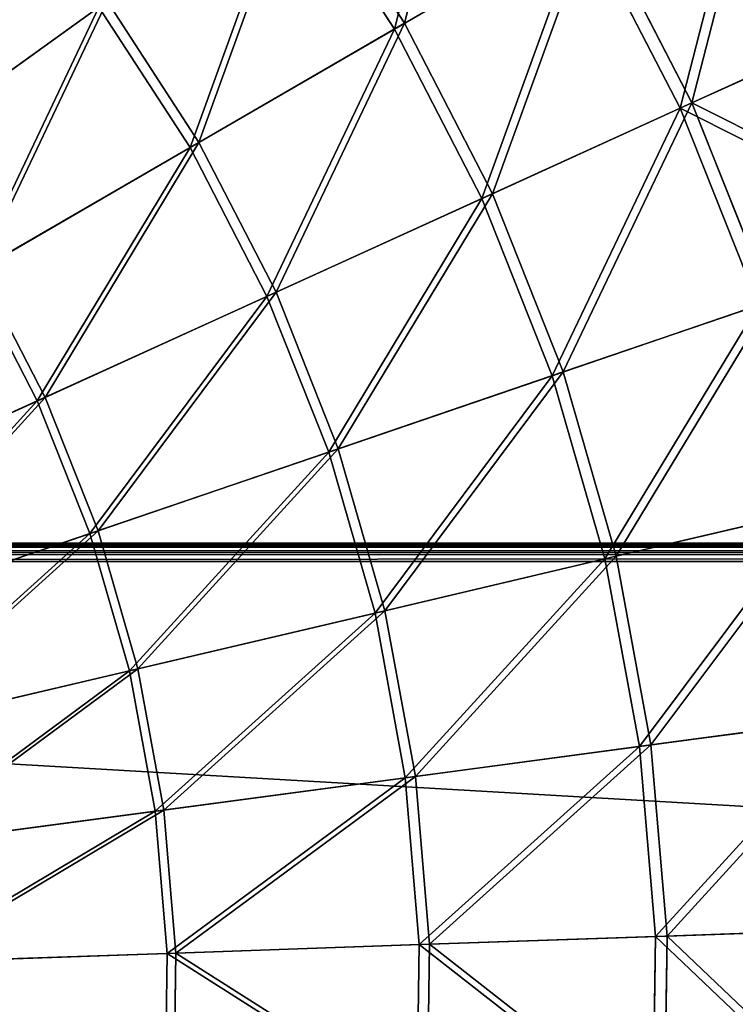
# Model space of a CAD drawing. Extents: x 0 to 923, y 0 to 335.
# Tile 48 of 164: x 239 to 278, y 167 to 221. Entities that reach past the tile are written whole.
import ezdxf

# ---------------------------------------------------------------- set-up
doc = ezdxf.new("R2010")
doc.units = 0
doc.layers.get('0').update_dxf_attribs({"color": 13, "linetype": 'CONTINUOUS'})

# ---------------------------------------------------------------- blocks, each defined once
blk = doc.blocks.new('GROUP_4')
for p, q in [((254.34, 229.948, 127.547), (260.052, 221.126, 127.547)), ((259.502, 220.807, 126.772), (253.824, 229.577, 126.772)), ((269.831, 226.796, 115.964), (259.502, 220.807, 126.772)), ((260.052, 221.126, 127.547), (270.443, 227.151, 116.673)), ((275.159, 216.47, 115.964), (269.831, 226.796, 115.964)), ((270.443, 227.151, 116.673), (275.804, 216.764, 116.673)), ((232.482, 214.223, 145.517), (243.769, 222.344, 137.192)), ((243.769, 222.344, 137.192), (248.787, 214.594, 137.192)), ((243.318, 222.019, 136.359), (232.099, 213.947, 144.634)), ((248.306, 214.315, 136.359), (243.318, 222.019, 136.359)), ((275.804, 216.764, 116.673), (285.712, 221.275, 104.675)), ((259.502, 220.807, 126.772), (248.306, 214.315, 136.359)), ((248.787, 214.594, 137.192), (260.052, 221.126, 127.547)), ((264.294, 211.522, 126.772), (259.502, 220.807, 126.772)), ((260.052, 221.126, 127.547), (264.872, 211.785, 127.547)), ((285.007, 220.955, 104.039), (275.159, 216.47, 115.964)), ((275.159, 216.47, 115.964), (264.294, 211.522, 126.772)), ((264.872, 211.785, 127.547), (275.804, 216.764, 116.673)), ((279.45, 205.672, 115.964), (275.159, 216.47, 115.964)), ((275.804, 216.764, 116.673), (280.12, 205.9, 116.673)), ((248.306, 214.315, 136.359), (236.35, 207.382, 144.634)), ((236.758, 207.618, 145.517), (248.787, 214.594, 137.192)), ((252.515, 206.159, 136.359), (248.306, 214.315, 136.359)), ((248.787, 214.594, 137.192), (253.021, 206.389, 137.192)), ((264.294, 211.522, 126.772), (252.515, 206.159, 136.359)), ((253.021, 206.389, 137.192), (264.872, 211.785, 127.547)), ((268.152, 201.812, 126.772), (264.294, 211.522, 126.772)), ((264.872, 211.785, 127.547), (268.753, 202.018, 127.547)), ((239.937, 200.431, 144.634), (236.35, 207.382, 144.634)), ((236.758, 207.618, 145.517), (240.366, 200.626, 145.517)), ((252.515, 206.159, 136.359), (239.937, 200.431, 144.634)), ((240.366, 200.626, 145.517), (253.021, 206.389, 137.192)), ((255.904, 197.629, 136.359), (252.515, 206.159, 136.359)), ((253.021, 206.389, 137.192), (256.43, 197.809, 137.192)), ((279.45, 205.672, 115.964), (268.152, 201.812, 126.772)), ((268.753, 202.018, 127.547), (280.12, 205.9, 116.673)), ((268.152, 201.812, 126.772), (255.904, 197.629, 136.359)), ((256.43, 197.809, 137.192), (268.753, 202.018, 127.547)), ((271.04, 191.771, 126.772), (268.152, 201.812, 126.772)), ((268.753, 202.018, 127.547), (271.658, 191.917, 127.547)), ((239.937, 200.431, 144.634), (226.68, 194.394, 151.515)), ((227.028, 194.553, 152.44), (240.366, 200.626, 145.517)), ((242.825, 193.162, 144.634), (239.937, 200.431, 144.634)), ((240.366, 200.626, 145.517), (243.271, 193.314, 145.517)), ((255.904, 197.629, 136.359), (242.825, 193.162, 144.634)), ((243.271, 193.314, 145.517), (256.43, 197.809, 137.192)), ((258.441, 188.809, 136.359), (255.904, 197.629, 136.359)), ((256.43, 197.809, 137.192), (258.982, 188.936, 137.192)), ((282.662, 194.504, 115.964), (271.04, 191.771, 126.772)), ((271.658, 191.917, 127.547), (283.351, 194.666, 116.673)), ((229.403, 188.577, 152.44), (243.271, 193.314, 145.517)), ((243.271, 193.314, 145.517), (245.446, 185.753, 145.517)), ((242.825, 193.162, 144.634), (229.04, 188.454, 151.515)), ((244.987, 185.645, 144.634), (242.825, 193.162, 144.634)), ((271.04, 191.771, 126.772), (258.441, 188.809, 136.359)), ((258.982, 188.936, 137.192), (271.658, 191.917, 127.547)), ((272.93, 181.495, 126.772), (271.04, 191.771, 126.772)), ((271.658, 191.917, 127.547), (273.559, 181.58, 127.547)), ((245.446, 185.753, 145.517), (258.982, 188.936, 137.192)), ((258.982, 188.936, 137.192), (260.652, 179.856, 137.192)), ((258.441, 188.809, 136.359), (244.987, 185.645, 144.634)), ((260.101, 179.782, 136.359), (258.441, 188.809, 136.359)), ((244.987, 185.645, 144.634), (230.807, 182.31, 151.515)), ((231.18, 182.398, 152.44), (245.446, 185.753, 145.517)), ((246.402, 177.952, 144.634), (244.987, 185.645, 144.634)), ((245.446, 185.753, 145.517), (246.869, 178.015, 145.517)), ((284.764, 183.076, 115.964), (272.93, 181.495, 126.772)), ((273.559, 181.58, 127.547), (285.465, 183.17, 116.673)), ((272.93, 181.495, 126.772), (260.101, 179.782, 136.359)), ((260.652, 179.856, 137.192), (273.559, 181.58, 127.547)), ((273.803, 171.084, 126.772), (272.93, 181.495, 126.772)), ((273.559, 181.58, 127.547), (274.438, 171.106, 127.547)), ((260.101, 179.782, 136.359), (246.402, 177.952, 144.634)), ((246.869, 178.015, 145.517), (260.652, 179.856, 137.192)), ((260.868, 170.636, 136.359), (260.101, 179.782, 136.359)), ((260.652, 179.856, 137.192), (261.424, 170.655, 137.192)), ((246.402, 177.952, 144.634), (231.963, 176.024, 151.515)), ((232.343, 176.074, 152.44), (246.869, 178.015, 145.517)), ((247.056, 170.158, 144.634), (246.402, 177.952, 144.634)), ((246.869, 178.015, 145.517), (247.527, 170.174, 145.517)), ((273.803, 171.084, 126.772), (260.868, 170.636, 136.359)), ((261.424, 170.655, 137.192), (274.438, 171.106, 127.547)), ((273.652, 160.637, 126.772), (273.803, 171.084, 126.772)), ((285.735, 171.497, 115.964), (273.803, 171.084, 126.772)), ((274.438, 171.106, 127.547), (274.286, 160.596, 127.547)), ((274.438, 171.106, 127.547), (286.443, 171.521, 116.673)), ((260.868, 170.636, 136.359), (247.056, 170.158, 144.634)), ((247.527, 170.174, 145.517), (261.424, 170.655, 137.192)), ((260.735, 161.459, 136.359), (260.868, 170.636, 136.359)), ((261.424, 170.655, 137.192), (261.29, 161.424, 137.192)), ((247.056, 170.158, 144.634), (232.498, 169.654, 151.515)), ((232.88, 169.667, 152.44), (247.527, 170.174, 145.517)), ((246.942, 162.337, 144.634), (247.056, 170.158, 144.634)), ((247.527, 170.174, 145.517), (247.413, 162.307, 145.517))]:
    blk.add_line(p, q)
mesh = blk.add_polyface()
corners = [(260.052, 221.126, 127.547), (264.09, 236.964, 116.673), (254.34, 229.948, 127.547), (270.443, 227.151, 116.673)]
mesh.append_faces([[corners[k] for k in face] for face in [(0, 1, 2), (1, 0, 3)]], dxfattribs={"vtx0": -1})
mesh = blk.add_polyface()
corners = [(263.516, 236.55, 115.964), (259.502, 220.807, 126.772), (253.824, 229.577, 126.772), (269.831, 226.796, 115.964)]
mesh.append_faces([[corners[k] for k in face] for face in [(0, 1, 2), (1, 0, 3)]], dxfattribs={"vtx0": -1})
mesh = blk.add_polyface()
corners = [(275.804, 216.764, 116.673), (279.862, 232.613, 104.675), (270.443, 227.151, 116.673), (285.712, 221.275, 104.675)]
mesh.append_faces([[corners[k] for k in face] for face in [(0, 1, 2), (1, 0, 3)]], dxfattribs={"vtx0": -1})
mesh = blk.add_polyface()
corners = [(279.192, 232.224, 104.039), (275.159, 216.47, 115.964), (269.831, 226.796, 115.964), (285.007, 220.955, 104.039)]
mesh.append_faces([[corners[k] for k in face] for face in [(0, 1, 2), (1, 0, 3)]], dxfattribs={"vtx0": -1})
mesh = blk.add_polyface()
corners = [(248.787, 214.594, 137.192), (254.34, 229.948, 127.547), (243.769, 222.344, 137.192), (260.052, 221.126, 127.547)]
mesh.append_faces([[corners[k] for k in face] for face in [(0, 1, 2), (1, 0, 3)]], dxfattribs={"vtx0": -1})
mesh = blk.add_polyface()
corners = [(232.482, 214.223, 145.517), (238.016, 229.565, 137.192), (227.579, 220.376, 145.517), (243.769, 222.344, 137.192)]
mesh.append_faces([[corners[k] for k in face] for face in [(0, 1, 2), (1, 0, 3)]], dxfattribs={"vtx0": -1})
mesh = blk.add_polyface()
corners = [(253.824, 229.577, 126.772), (248.306, 214.315, 136.359), (243.318, 222.019, 136.359), (259.502, 220.807, 126.772)]
mesh.append_faces([[corners[k] for k in face] for face in [(0, 1, 2), (1, 0, 3)]], dxfattribs={"vtx0": -1})
mesh = blk.add_polyface()
corners = [(237.599, 229.197, 136.359), (232.099, 213.947, 144.634), (227.225, 220.065, 144.634), (243.318, 222.019, 136.359)]
mesh.append_faces([[corners[k] for k in face] for face in [(0, 1, 2), (1, 0, 3)]], dxfattribs={"vtx0": -1})
mesh = blk.add_polyface()
corners = [(269.831, 226.796, 115.964), (264.294, 211.522, 126.772), (259.502, 220.807, 126.772), (275.159, 216.47, 115.964)]
mesh.append_faces([[corners[k] for k in face] for face in [(0, 1, 2), (1, 0, 3)]], dxfattribs={"vtx0": -1})
mesh = blk.add_polyface()
corners = [(264.872, 211.785, 127.547), (270.443, 227.151, 116.673), (260.052, 221.126, 127.547), (275.804, 216.764, 116.673)]
mesh.append_faces([[corners[k] for k in face] for face in [(0, 1, 2), (1, 0, 3)]], dxfattribs={"vtx0": -1})
mesh = blk.add_polyface()
corners = [(236.758, 207.618, 145.517), (243.769, 222.344, 137.192), (232.482, 214.223, 145.517), (248.787, 214.594, 137.192)]
mesh.append_faces([[corners[k] for k in face] for face in [(0, 1, 2), (1, 0, 3)]], dxfattribs={"vtx0": -1})
mesh = blk.add_polyface()
corners = [(243.318, 222.019, 136.359), (236.35, 207.382, 144.634), (232.099, 213.947, 144.634), (248.306, 214.315, 136.359)]
mesh.append_faces([[corners[k] for k in face] for face in [(0, 1, 2), (1, 0, 3)]], dxfattribs={"vtx0": -1})
mesh = blk.add_polyface()
corners = [(290.423, 209.419, 104.675), (275.804, 216.764, 116.673), (280.12, 205.9, 116.673), (285.712, 221.275, 104.675)]
mesh.append_faces([[corners[k] for k in face] for face in [(0, 1, 2), (1, 0, 3)]], dxfattribs={"vtx0": -1})
mesh = blk.add_polyface()
corners = [(259.502, 220.807, 126.772), (252.515, 206.159, 136.359), (248.306, 214.315, 136.359), (264.294, 211.522, 126.772)]
mesh.append_faces([[corners[k] for k in face] for face in [(0, 1, 2), (1, 0, 3)]], dxfattribs={"vtx0": -1})
mesh = blk.add_polyface()
corners = [(253.021, 206.389, 137.192), (260.052, 221.126, 127.547), (248.787, 214.594, 137.192), (264.872, 211.785, 127.547)]
mesh.append_faces([[corners[k] for k in face] for face in [(0, 1, 2), (1, 0, 3)]], dxfattribs={"vtx0": -1})
mesh = blk.add_polyface()
corners = [(275.159, 216.47, 115.964), (289.69, 209.169, 104.039), (279.45, 205.672, 115.964), (285.007, 220.955, 104.039)]
mesh.append_faces([[corners[k] for k in face] for face in [(0, 1, 2), (1, 0, 3)]], dxfattribs={"vtx0": -1})
mesh = blk.add_polyface()
corners = [(275.159, 216.47, 115.964), (268.152, 201.812, 126.772), (264.294, 211.522, 126.772), (279.45, 205.672, 115.964)]
mesh.append_faces([[corners[k] for k in face] for face in [(0, 1, 2), (1, 0, 3)]], dxfattribs={"vtx0": -1})
mesh = blk.add_polyface()
corners = [(268.753, 202.018, 127.547), (275.804, 216.764, 116.673), (264.872, 211.785, 127.547), (280.12, 205.9, 116.673)]
mesh.append_faces([[corners[k] for k in face] for face in [(0, 1, 2), (1, 0, 3)]], dxfattribs={"vtx0": -1})
mesh = blk.add_polyface()
corners = [(248.306, 214.315, 136.359), (239.937, 200.431, 144.634), (236.35, 207.382, 144.634), (252.515, 206.159, 136.359)]
mesh.append_faces([[corners[k] for k in face] for face in [(0, 1, 2), (1, 0, 3)]], dxfattribs={"vtx0": -1})
mesh = blk.add_polyface()
corners = [(240.366, 200.626, 145.517), (248.787, 214.594, 137.192), (236.758, 207.618, 145.517), (253.021, 206.389, 137.192)]
mesh.append_faces([[corners[k] for k in face] for face in [(0, 1, 2), (1, 0, 3)]], dxfattribs={"vtx0": -1})
mesh = blk.add_polyface()
corners = [(264.294, 211.522, 126.772), (255.904, 197.629, 136.359), (252.515, 206.159, 136.359), (268.152, 201.812, 126.772)]
mesh.append_faces([[corners[k] for k in face] for face in [(0, 1, 2), (1, 0, 3)]], dxfattribs={"vtx0": -1})
mesh = blk.add_polyface()
corners = [(256.43, 197.809, 137.192), (264.872, 211.785, 127.547), (253.021, 206.389, 137.192), (268.753, 202.018, 127.547)]
mesh.append_faces([[corners[k] for k in face] for face in [(0, 1, 2), (1, 0, 3)]], dxfattribs={"vtx0": -1})
mesh = blk.add_polyface()
corners = [(236.35, 207.382, 144.634), (226.68, 194.394, 151.515), (223.749, 200.075, 151.515), (239.937, 200.431, 144.634)]
mesh.append_faces([[corners[k] for k in face] for face in [(0, 1, 2), (1, 0, 3)]], dxfattribs={"vtx0": -1})
mesh = blk.add_polyface()
corners = [(227.028, 194.553, 152.44), (236.758, 207.618, 145.517), (224.08, 200.267, 152.44), (240.366, 200.626, 145.517)]
mesh.append_faces([[corners[k] for k in face] for face in [(0, 1, 2), (1, 0, 3)]], dxfattribs={"vtx0": -1})
mesh = blk.add_polyface()
corners = [(252.515, 206.159, 136.359), (242.825, 193.162, 144.634), (239.937, 200.431, 144.634), (255.904, 197.629, 136.359)]
mesh.append_faces([[corners[k] for k in face] for face in [(0, 1, 2), (1, 0, 3)]], dxfattribs={"vtx0": -1})
mesh = blk.add_polyface()
corners = [(243.271, 193.314, 145.517), (253.021, 206.389, 137.192), (240.366, 200.626, 145.517), (256.43, 197.809, 137.192)]
mesh.append_faces([[corners[k] for k in face] for face in [(0, 1, 2), (1, 0, 3)]], dxfattribs={"vtx0": -1})
mesh = blk.add_polyface()
corners = [(279.45, 205.672, 115.964), (271.04, 191.771, 126.772), (268.152, 201.812, 126.772), (282.662, 194.504, 115.964)]
mesh.append_faces([[corners[k] for k in face] for face in [(0, 1, 2), (1, 0, 3)]], dxfattribs={"vtx0": -1})
mesh = blk.add_polyface()
corners = [(271.658, 191.917, 127.547), (280.12, 205.9, 116.673), (268.753, 202.018, 127.547), (283.351, 194.666, 116.673)]
mesh.append_faces([[corners[k] for k in face] for face in [(0, 1, 2), (1, 0, 3)]], dxfattribs={"vtx0": -1})
mesh = blk.add_polyface()
corners = [(268.152, 201.812, 126.772), (258.441, 188.809, 136.359), (255.904, 197.629, 136.359), (271.04, 191.771, 126.772)]
mesh.append_faces([[corners[k] for k in face] for face in [(0, 1, 2), (1, 0, 3)]], dxfattribs={"vtx0": -1})
mesh = blk.add_polyface()
corners = [(258.982, 188.936, 137.192), (268.753, 202.018, 127.547), (256.43, 197.809, 137.192), (271.658, 191.917, 127.547)]
mesh.append_faces([[corners[k] for k in face] for face in [(0, 1, 2), (1, 0, 3)]], dxfattribs={"vtx0": -1})
mesh = blk.add_polyface()
corners = [(239.937, 200.431, 144.634), (229.04, 188.454, 151.515), (226.68, 194.394, 151.515), (242.825, 193.162, 144.634)]
mesh.append_faces([[corners[k] for k in face] for face in [(0, 1, 2), (1, 0, 3)]], dxfattribs={"vtx0": -1})
mesh = blk.add_polyface()
corners = [(229.403, 188.577, 152.44), (240.366, 200.626, 145.517), (227.028, 194.553, 152.44), (243.271, 193.314, 145.517)]
mesh.append_faces([[corners[k] for k in face] for face in [(0, 1, 2), (1, 0, 3)]], dxfattribs={"vtx0": -1})
mesh = blk.add_polyface()
corners = [(255.904, 197.629, 136.359), (244.987, 185.645, 144.634), (242.825, 193.162, 144.634), (258.441, 188.809, 136.359)]
mesh.append_faces([[corners[k] for k in face] for face in [(0, 1, 2), (1, 0, 3)]], dxfattribs={"vtx0": -1})
mesh = blk.add_polyface()
corners = [(245.446, 185.753, 145.517), (256.43, 197.809, 137.192), (243.271, 193.314, 145.517), (258.982, 188.936, 137.192)]
mesh.append_faces([[corners[k] for k in face] for face in [(0, 1, 2), (1, 0, 3)]], dxfattribs={"vtx0": -1})
mesh = blk.add_polyface()
corners = [(282.662, 194.504, 115.964), (272.93, 181.495, 126.772), (271.04, 191.771, 126.772), (284.764, 183.076, 115.964)]
mesh.append_faces([[corners[k] for k in face] for face in [(0, 1, 2), (1, 0, 3)]], dxfattribs={"vtx0": -1})
mesh = blk.add_polyface()
corners = [(273.559, 181.58, 127.547), (283.351, 194.666, 116.673), (271.658, 191.917, 127.547), (285.465, 183.17, 116.673)]
mesh.append_faces([[corners[k] for k in face] for face in [(0, 1, 2), (1, 0, 3)]], dxfattribs={"vtx0": -1})
mesh = blk.add_polyface()
corners = [(231.18, 182.398, 152.44), (243.271, 193.314, 145.517), (229.403, 188.577, 152.44), (245.446, 185.753, 145.517)]
mesh.append_faces([[corners[k] for k in face] for face in [(0, 1, 2), (1, 0, 3)]], dxfattribs={"vtx0": -1})
mesh = blk.add_polyface()
corners = [(242.825, 193.162, 144.634), (230.807, 182.31, 151.515), (229.04, 188.454, 151.515), (244.987, 185.645, 144.634)]
mesh.append_faces([[corners[k] for k in face] for face in [(0, 1, 2), (1, 0, 3)]], dxfattribs={"vtx0": -1})
mesh = blk.add_polyface()
corners = [(271.04, 191.771, 126.772), (260.101, 179.782, 136.359), (258.441, 188.809, 136.359), (272.93, 181.495, 126.772)]
mesh.append_faces([[corners[k] for k in face] for face in [(0, 1, 2), (1, 0, 3)]], dxfattribs={"vtx0": -1})
mesh = blk.add_polyface()
corners = [(260.652, 179.856, 137.192), (271.658, 191.917, 127.547), (258.982, 188.936, 137.192), (273.559, 181.58, 127.547)]
mesh.append_faces([[corners[k] for k in face] for face in [(0, 1, 2), (1, 0, 3)]], dxfattribs={"vtx0": -1})
mesh = blk.add_polyface()
corners = [(246.869, 178.015, 145.517), (258.982, 188.936, 137.192), (245.446, 185.753, 145.517), (260.652, 179.856, 137.192)]
mesh.append_faces([[corners[k] for k in face] for face in [(0, 1, 2), (1, 0, 3)]], dxfattribs={"vtx0": -1})
mesh = blk.add_polyface()
corners = [(258.441, 188.809, 136.359), (246.402, 177.952, 144.634), (244.987, 185.645, 144.634), (260.101, 179.782, 136.359)]
mesh.append_faces([[corners[k] for k in face] for face in [(0, 1, 2), (1, 0, 3)]], dxfattribs={"vtx0": -1})
mesh = blk.add_polyface()
corners = [(244.987, 185.645, 144.634), (231.963, 176.024, 151.515), (230.807, 182.31, 151.515), (246.402, 177.952, 144.634)]
mesh.append_faces([[corners[k] for k in face] for face in [(0, 1, 2), (1, 0, 3)]], dxfattribs={"vtx0": -1})
mesh = blk.add_polyface()
corners = [(232.343, 176.074, 152.44), (245.446, 185.753, 145.517), (231.18, 182.398, 152.44), (246.869, 178.015, 145.517)]
mesh.append_faces([[corners[k] for k in face] for face in [(0, 1, 2), (1, 0, 3)]], dxfattribs={"vtx0": -1})
mesh = blk.add_polyface()
corners = [(284.764, 183.076, 115.964), (273.803, 171.084, 126.772), (272.93, 181.495, 126.772), (285.735, 171.497, 115.964)]
mesh.append_faces([[corners[k] for k in face] for face in [(0, 1, 2), (1, 0, 3)]], dxfattribs={"vtx0": -1})
mesh = blk.add_polyface()
corners = [(274.438, 171.106, 127.547), (285.465, 183.17, 116.673), (273.559, 181.58, 127.547), (286.443, 171.521, 116.673)]
mesh.append_faces([[corners[k] for k in face] for face in [(0, 1, 2), (1, 0, 3)]], dxfattribs={"vtx0": -1})
mesh = blk.add_polyface()
corners = [(272.93, 181.495, 126.772), (260.868, 170.636, 136.359), (260.101, 179.782, 136.359), (273.803, 171.084, 126.772)]
mesh.append_faces([[corners[k] for k in face] for face in [(0, 1, 2), (1, 0, 3)]], dxfattribs={"vtx0": -1})
mesh = blk.add_polyface()
corners = [(261.424, 170.655, 137.192), (273.559, 181.58, 127.547), (260.652, 179.856, 137.192), (274.438, 171.106, 127.547)]
mesh.append_faces([[corners[k] for k in face] for face in [(0, 1, 2), (1, 0, 3)]], dxfattribs={"vtx0": -1})
mesh = blk.add_polyface()
corners = [(260.101, 179.782, 136.359), (247.056, 170.158, 144.634), (246.402, 177.952, 144.634), (260.868, 170.636, 136.359)]
mesh.append_faces([[corners[k] for k in face] for face in [(0, 1, 2), (1, 0, 3)]], dxfattribs={"vtx0": -1})
mesh = blk.add_polyface()
corners = [(247.527, 170.174, 145.517), (260.652, 179.856, 137.192), (246.869, 178.015, 145.517), (261.424, 170.655, 137.192)]
mesh.append_faces([[corners[k] for k in face] for face in [(0, 1, 2), (1, 0, 3)]], dxfattribs={"vtx0": -1})
mesh = blk.add_polyface()
corners = [(246.402, 177.952, 144.634), (232.498, 169.654, 151.515), (231.963, 176.024, 151.515), (247.056, 170.158, 144.634)]
mesh.append_faces([[corners[k] for k in face] for face in [(0, 1, 2), (1, 0, 3)]], dxfattribs={"vtx0": -1})
mesh = blk.add_polyface()
corners = [(232.88, 169.667, 152.44), (246.869, 178.015, 145.517), (232.343, 176.074, 152.44), (247.527, 170.174, 145.517)]
mesh.append_faces([[corners[k] for k in face] for face in [(0, 1, 2), (1, 0, 3)]], dxfattribs={"vtx0": -1})
mesh = blk.add_polyface()
corners = [(260.868, 170.636, 136.359), (273.652, 160.637, 126.772), (260.735, 161.459, 136.359), (273.803, 171.084, 126.772)]
mesh.append_faces([[corners[k] for k in face] for face in [(0, 1, 2), (1, 0, 3)]], dxfattribs={"vtx0": -1})
mesh = blk.add_polyface()
corners = [(274.286, 160.596, 127.547), (261.424, 170.655, 137.192), (261.29, 161.424, 137.192), (274.438, 171.106, 127.547)]
mesh.append_faces([[corners[k] for k in face] for face in [(0, 1, 2), (1, 0, 3)]], dxfattribs={"vtx0": -1})
mesh = blk.add_polyface()
corners = [(273.803, 171.084, 126.772), (285.567, 159.878, 115.964), (273.652, 160.637, 126.772), (285.735, 171.497, 115.964)]
mesh.append_faces([[corners[k] for k in face] for face in [(0, 1, 2), (1, 0, 3)]], dxfattribs={"vtx0": -1})
mesh = blk.add_polyface()
corners = [(286.273, 159.833, 116.673), (274.438, 171.106, 127.547), (274.286, 160.596, 127.547), (286.443, 171.521, 116.673)]
mesh.append_faces([[corners[k] for k in face] for face in [(0, 1, 2), (1, 0, 3)]], dxfattribs={"vtx0": -1})
mesh = blk.add_polyface()
corners = [(247.056, 170.158, 144.634), (260.735, 161.459, 136.359), (246.942, 162.337, 144.634), (260.868, 170.636, 136.359)]
mesh.append_faces([[corners[k] for k in face] for face in [(0, 1, 2), (1, 0, 3)]], dxfattribs={"vtx0": -1})
mesh = blk.add_polyface()
corners = [(261.29, 161.424, 137.192), (247.527, 170.174, 145.517), (247.413, 162.307, 145.517), (261.424, 170.655, 137.192)]
mesh.append_faces([[corners[k] for k in face] for face in [(0, 1, 2), (1, 0, 3)]], dxfattribs={"vtx0": -1})
mesh = blk.add_polyface()
corners = [(232.498, 169.654, 151.515), (246.942, 162.337, 144.634), (232.405, 163.262, 151.515), (247.056, 170.158, 144.634)]
mesh.append_faces([[corners[k] for k in face] for face in [(0, 1, 2), (1, 0, 3)]], dxfattribs={"vtx0": -1})
mesh = blk.add_polyface()
corners = [(247.413, 162.307, 145.517), (232.88, 169.667, 152.44), (232.787, 163.238, 152.44), (247.527, 170.174, 145.517)]
mesh.append_faces([[corners[k] for k in face] for face in [(0, 1, 2), (1, 0, 3)]], dxfattribs={"vtx0": -1})
blk = doc.blocks.new('COMPONENT_7')
blk.add_blockref('GROUP_4', (0, 0))
blk = doc.blocks.new('GROUP_2')
for p, q in [((829, 50, 1), (1, 50, 1)), ((829, 50, 49), (1, 50, 49)), ((1, 49.866, 0.5), (829, 49.866, 0.5)), ((1, 49.866, 49.5), (829, 49.866, 49.5)), ((1, 49.5, 0.134), (829, 49.5, 0.134)), ((1, 49.5, 49.866), (829, 49.5, 49.866)), ((829, 49), (1, 49)), ((829, 49, 50), (1, 49, 50))]:
    blk.add_line(p, q)
mesh = blk.add_polyface()
corners = [(1, 50, 1), (829, 49.866, 0.5), (1, 49.866, 0.5), (829, 50, 1)]
mesh.append_faces([[corners[k] for k in face] for face in [(0, 1, 2), (1, 0, 3)]], dxfattribs={"vtx0": -1})
mesh = blk.add_polyface()
corners = [(1, 49.866, 49.5), (829, 50, 49), (1, 50, 49), (829, 49.866, 49.5)]
mesh.append_faces([[corners[k] for k in face] for face in [(0, 1, 2), (1, 0, 3)]], dxfattribs={"vtx0": -1})
mesh = blk.add_polyface()
corners = [(1, 50, 49), (829, 50, 1), (1, 50, 1), (829, 50, 49)]
mesh.append_faces([[corners[k] for k in face] for face in [(0, 1, 2), (1, 0, 3)]], dxfattribs={"vtx0": -1})
mesh = blk.add_polyface()
corners = [(1, 49.866, 0.5), (829, 49.5, 0.134), (1, 49.5, 0.134), (829, 49.866, 0.5)]
mesh.append_faces([[corners[k] for k in face] for face in [(0, 1, 2), (1, 0, 3)]], dxfattribs={"vtx0": -1})
mesh = blk.add_polyface()
corners = [(1, 49.5, 49.866), (829, 49.866, 49.5), (1, 49.866, 49.5), (829, 49.5, 49.866)]
mesh.append_faces([[corners[k] for k in face] for face in [(0, 1, 2), (1, 0, 3)]], dxfattribs={"vtx0": -1})
mesh = blk.add_polyface()
corners = [(829, 49.5, 0.134), (1, 49), (1, 49.5, 0.134), (829, 49)]
mesh.append_faces([[corners[k] for k in face] for face in [(0, 1, 2), (1, 0, 3)]], dxfattribs={"vtx0": -1})
mesh = blk.add_polyface()
corners = [(829, 49, 50), (1, 49.5, 49.866), (1, 49, 50), (829, 49.5, 49.866)]
mesh.append_faces([[corners[k] for k in face] for face in [(0, 1, 2), (1, 0, 3)]], dxfattribs={"vtx0": -1})
mesh = blk.add_polyface()
corners = [(829, 49), (1, 1), (1, 49), (829, 1)]
mesh.append_faces([[corners[k] for k in face] for face in [(0, 1, 2), (1, 0, 3)]], dxfattribs={"vtx0": -1})
mesh = blk.add_polyface()
corners = [(829, 1, 50), (1, 49, 50), (1, 1, 50), (829, 49, 50)]
mesh.append_faces([[corners[k] for k in face] for face in [(0, 1, 2), (1, 0, 3)]], dxfattribs={"vtx0": -1})
blk = doc.blocks.new('GROUP_7')
for name, p in [('COMPONENT_7', (0, 0)), ('GROUP_2', (46.229, 142.633, 187.329))]:
    blk.add_blockref(name, p)

msp = doc.modelspace()

# ---------------------------------------------------------------- block references
msp.add_blockref('GROUP_7', (0, 0))

doc.saveas('drawing.dxf')
